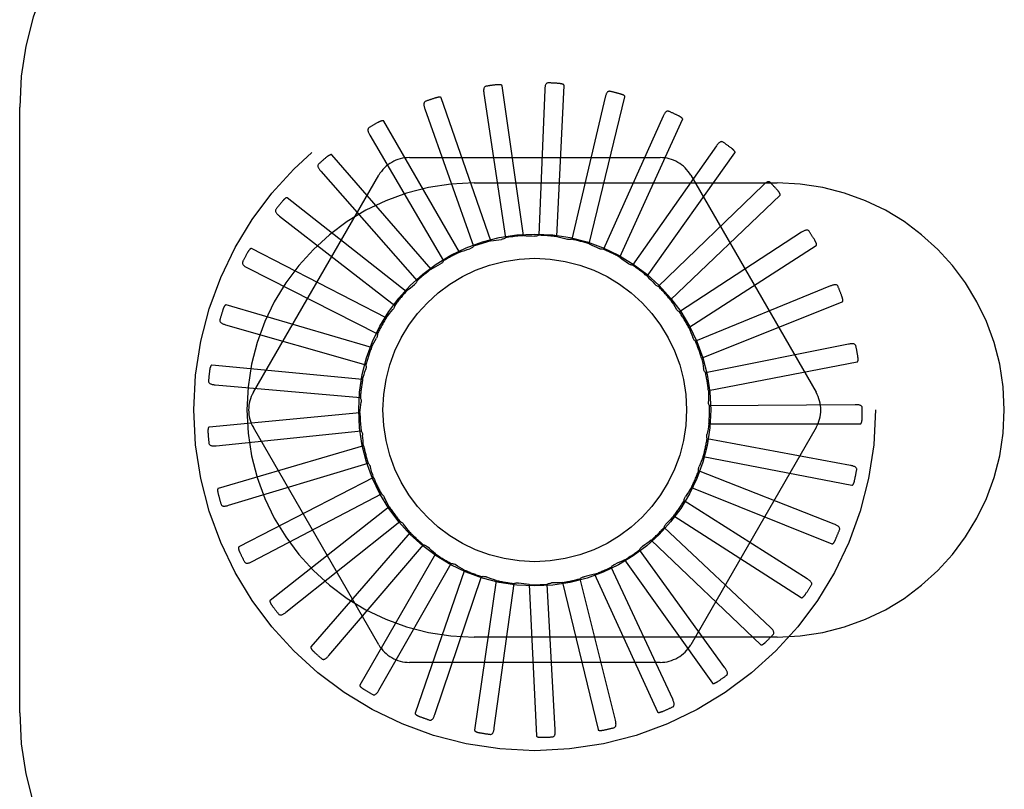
# Model space of a CAD drawing. Header units: inches. Extents: x 0 to 204, y 0 to 132.
# Tile 36 of 99: x 37.946 to 38.758, y 46.896 to 47.532. Entities that reach past the tile are written whole.
import ezdxf

# ---------------------------------------------------------------- set-up
doc = ezdxf.new("R2010")
doc.units = ezdxf.units.IN
doc.header["$LTSCALE"] = 11.243375
doc.header["$MEASUREMENT"] = 0
doc.linetypes.add('HIDDEN', pattern=[0.2, 0.1, -0.1])
doc.layers.add('DEFAULT_2', color=8, linetype='HIDDEN')

msp = doc.modelspace()

# ---------------------------------------------------------------- linework, layer by layer
at = {"layer": 'DEFAULT_2', "color": 8, "linetype": 'HIDDEN'}
for p, q in [((38.36145, 47.35348), (38.34367, 47.47718)), ((38.38886, 47.35261), (38.39481, 47.47744)), ((38.33437, 47.34915), (38.2935, 47.46725)), ((38.32866, 47.47077), (38.34659, 47.35176)), ((38.37886, 47.47399), (38.37394, 47.35373)), ((38.42876, 47.46765), (38.40117, 47.3505)), ((38.41561, 47.34657), (38.44508, 47.46802)), ((37.9456, 46.95952), (37.9456, 47.45952)), ((38.27997, 47.45811), (38.3201, 47.34464)), ((38.47656, 47.45197), (38.4273, 47.34216)), ((38.3086, 47.33977), (38.24612, 47.448)), ((38.44074, 47.33558), (38.49265, 47.44925)), ((38.23457, 47.43647), (38.29544, 47.33265)), ((38.52053, 47.42754), (38.45138, 47.32904)), ((38.28507, 47.32568), (38.20324, 47.42013)), ((38.26716, 47.41786), (38.47405, 47.41786)), ((38.46332, 47.32003), (38.53581, 47.42182)), ((38.13846, 47.22411), (38.2419, 47.40327)), ((38.19408, 47.40662), (38.2735, 47.3162)), ((38.4993, 47.40327), (38.60275, 47.22411)), ((38.3206, 47.39702), (38.5706, 47.39702)), ((38.55908, 47.39523), (38.47254, 47.31159)), ((38.48256, 47.30048), (38.57301, 47.38672)), ((38.26464, 47.3074), (38.1664, 47.38465)), ((38.15996, 47.36965), (38.25507, 47.29589)), ((38.59082, 47.3562), (38.49001, 47.29046)), ((38.49775, 47.27765), (38.60288, 47.34521)), ((38.24803, 47.28557), (38.13695, 47.34284)), ((38.13347, 47.32689), (38.24081, 47.27247)), ((38.6146, 47.31188), (38.50317, 47.26639)), ((38.23585, 47.261), (38.11594, 47.29621)), ((38.50835, 47.25236), (38.62437, 47.2988)), ((38.11554, 47.27989), (38.23124, 47.24677)), ((38.62956, 47.26385), (38.51154, 47.24028)), ((38.51397, 47.22551), (38.63668, 47.24916)), ((38.22854, 47.23457), (38.10414, 47.24645)), ((38.10683, 47.23035), (38.22671, 47.21972)), ((38.22637, 47.20723), (38.10197, 47.19535)), ((38.63516, 47.21386), (38.51481, 47.21305)), ((38.10766, 47.18005), (38.22738, 47.1923)), ((38.2419, 47.01577), (38.13846, 47.19494)), ((38.60275, 47.19494), (38.4993, 47.01577)), ((38.5144, 47.19809), (38.63937, 47.19809)), ((38.6312, 47.16372), (38.51287, 47.1857)), ((38.22941, 47.17998), (38.1095, 47.14477)), ((38.50964, 47.17108), (38.63235, 47.14743)), ((38.11799, 47.13082), (38.23323, 47.16551)), ((38.61782, 47.11523), (38.50579, 47.1592)), ((38.23755, 47.15379), (38.12648, 47.09653)), ((38.49985, 47.14547), (38.61587, 47.09902)), ((38.13744, 47.08444), (38.24404, 47.14031)), ((38.24635, 47.13779), (38.24647, 47.13755)), ((38.59551, 47.07014), (38.49383, 47.13453)), ((38.25051, 47.12962), (38.15227, 47.05237)), ((38.16533, 47.04257), (38.25943, 47.11761)), ((38.48539, 47.12216), (38.59052, 47.0546)), ((38.56507, 47.0301), (38.47741, 47.11256)), ((38.2678, 47.10833), (38.18596, 47.01389)), ((38.46679, 47.10202), (38.55723, 47.01578)), ((38.20063, 47.00674), (38.27883, 47.09823)), ((38.5276, 46.99654), (38.45713, 47.0941)), ((38.28881, 47.0907), (38.22632, 46.98248)), ((38.4447, 47.08576), (38.51719, 46.98396)), ((38.24208, 46.97824), (38.30155, 47.08287)), ((38.31277, 47.07737), (38.2719, 46.95928)), ((38.48445, 46.97068), (38.43372, 47.07981)), ((38.28818, 46.9581), (38.32677, 47.07209)), ((38.33882, 47.06881), (38.32104, 46.94512)), ((38.43719, 46.95345), (38.40803, 47.07021)), ((38.41994, 47.07397), (38.47186, 46.9603)), ((38.33725, 46.94704), (38.35357, 47.06628)), ((38.36603, 47.06534), (38.37197, 46.94052)), ((38.38753, 46.94547), (38.38099, 47.06565)), ((38.3934, 47.06708), (38.42286, 46.94564)), ((38.5706, 47.02202), (38.3206, 47.02202)), ((38.47405, 47.00119), (38.26716, 47.00119))]:
    msp.add_line(p, q, dxfattribs=at)
for points in [[(38.33051, 47.4768), (38.33007, 47.47669), (38.32968, 47.47651), (38.32934, 47.47625), (38.32907, 47.47593), (38.32885, 47.47556), (38.32869, 47.47515), (38.32857, 47.4747), (38.32849, 47.47421), (38.32845, 47.47369), (38.32845, 47.47314), (38.32847, 47.47258), (38.32851, 47.47199), (38.32857, 47.47139), (38.32866, 47.47077)], [(38.34367, 47.47718), (38.34361, 47.47734), (38.34352, 47.47748), (38.34339, 47.4776), (38.34323, 47.4777), (38.34305, 47.47778), (38.34285, 47.47785), (38.34264, 47.47791), (38.34242, 47.47795), (38.34219, 47.47799), (38.34195, 47.47802), (38.3417, 47.47804), (38.34144, 47.47805), (38.34117, 47.47806), (38.34089, 47.47806), (38.3406, 47.47806), (38.34031, 47.47805), (38.34, 47.47803), (38.33967, 47.47801), (38.33934, 47.47798), (38.33899, 47.47794)], [(38.38182, 47.47956), (38.38136, 47.47953), (38.38094, 47.47943), (38.38057, 47.47924), (38.38023, 47.47897), (38.37995, 47.47866), (38.37971, 47.47828), (38.37951, 47.47786), (38.37935, 47.4774), (38.37921, 47.47689), (38.3791, 47.47636), (38.37901, 47.4758), (38.37894, 47.47521), (38.37889, 47.47461), (38.37886, 47.47399)], [(38.39481, 47.47744), (38.39478, 47.47761), (38.39472, 47.47777), (38.39461, 47.47791), (38.39447, 47.47804), (38.39431, 47.47815), (38.39413, 47.47825), (38.39394, 47.47835), (38.39373, 47.47843), (38.39351, 47.47851), (38.39328, 47.47859), (38.39304, 47.47866), (38.39278, 47.47872), (38.39252, 47.47878), (38.39225, 47.47883), (38.39197, 47.47888), (38.39167, 47.47893), (38.39137, 47.47897), (38.39105, 47.47901), (38.39071, 47.47904), (38.39035, 47.47907)], [(38.2935, 47.46725), (38.29341, 47.4674), (38.2933, 47.46752), (38.29314, 47.46761), (38.29297, 47.46767), (38.29278, 47.46772), (38.29257, 47.46775), (38.29236, 47.46777), (38.29213, 47.46777), (38.2919, 47.46776), (38.29165, 47.46774), (38.2914, 47.46772), (38.29114, 47.46768), (38.29088, 47.46764), (38.29061, 47.46759), (38.29033, 47.46753), (38.29003, 47.46746), (38.28973, 47.46739), (38.28942, 47.4673), (38.28913, 47.46722), (38.28885, 47.46713)], [(38.43272, 47.47256), (38.43227, 47.47262), (38.43183, 47.47259), (38.43143, 47.47248), (38.43105, 47.47228), (38.43072, 47.47202), (38.43041, 47.4717), (38.43013, 47.47133), (38.42988, 47.4709), (38.42965, 47.47043), (38.42944, 47.46993), (38.42925, 47.46939), (38.42907, 47.46883), (38.42891, 47.46825), (38.42876, 47.46765)], [(38.44508, 47.46802), (38.44508, 47.46819), (38.44505, 47.46836), (38.44497, 47.46851), (38.44486, 47.46867), (38.44472, 47.46881), (38.44457, 47.46894), (38.44439, 47.46907), (38.44421, 47.4692), (38.44401, 47.46932), (38.44379, 47.46943), (38.44357, 47.46955), (38.44333, 47.46966), (38.44308, 47.46977), (38.44283, 47.46987), (38.44256, 47.46997), (38.44228, 47.47007), (38.44198, 47.47018), (38.44168, 47.47027), (38.44139, 47.47036), (38.4411, 47.47044)], [(38.28066, 47.46439), (38.28024, 47.46419), (38.27989, 47.46394), (38.27961, 47.46362), (38.2794, 47.46325), (38.27926, 47.46285), (38.27917, 47.46242), (38.27914, 47.46195), (38.27916, 47.46146), (38.27922, 47.46094), (38.27932, 47.4604), (38.27944, 47.45985), (38.2796, 47.45928), (38.27977, 47.4587), (38.27997, 47.45811)], [(38.48138, 47.45605), (38.48094, 47.45619), (38.48051, 47.45625), (38.48009, 47.45621), (38.47969, 47.45609), (38.47931, 47.4559), (38.47895, 47.45565), (38.47861, 47.45533), (38.47828, 47.45496), (38.47796, 47.45454), (38.47766, 47.45409), (38.47737, 47.4536), (38.47709, 47.45308), (38.47682, 47.45254), (38.47656, 47.45197)], [(38.49265, 47.44925), (38.49269, 47.44942), (38.49269, 47.44959), (38.49264, 47.44976), (38.49256, 47.44993), (38.49245, 47.4501), (38.49233, 47.45026), (38.49218, 47.45042), (38.49202, 47.45058), (38.49185, 47.45073), (38.49166, 47.45089), (38.49146, 47.45104), (38.49125, 47.45119), (38.49102, 47.45135), (38.49079, 47.4515), (38.49055, 47.45165), (38.49029, 47.4518), (38.49002, 47.45195), (38.48974, 47.45211), (38.48944, 47.45226), (38.48913, 47.45242)], [(38.23405, 47.44276), (38.23367, 47.44249), (38.23338, 47.44217), (38.23317, 47.4418), (38.23303, 47.44141), (38.23296, 47.44099), (38.23296, 47.44054), (38.23302, 47.44008), (38.23313, 47.4396), (38.23329, 47.4391), (38.23349, 47.43859), (38.23372, 47.43807), (38.23397, 47.43754), (38.23426, 47.43701), (38.23457, 47.43647)], [(38.24612, 47.448), (38.24601, 47.44813), (38.24587, 47.44822), (38.2457, 47.44828), (38.24552, 47.44832), (38.24532, 47.44833), (38.24511, 47.44832), (38.2449, 47.44829), (38.24468, 47.44825), (38.24445, 47.4482), (38.24421, 47.44814), (38.24397, 47.44806), (38.24372, 47.44798), (38.24347, 47.44789), (38.24321, 47.44778), (38.24295, 47.44767), (38.24268, 47.44755), (38.24239, 47.44742), (38.2421, 47.44728), (38.2418, 47.44713), (38.24149, 47.44696)], [(38.52603, 47.43063), (38.52563, 47.43085), (38.52522, 47.43099), (38.5248, 47.43103), (38.52438, 47.43099), (38.52397, 47.43088), (38.52357, 47.43069), (38.52317, 47.43045), (38.52278, 47.43015), (38.52239, 47.4298), (38.52201, 47.42941), (38.52164, 47.42898), (38.52126, 47.42853), (38.52089, 47.42805), (38.52053, 47.42754)], [(38.20324, 47.42013), (38.2031, 47.42023), (38.20295, 47.4203), (38.20277, 47.42033), (38.20258, 47.42033), (38.20239, 47.4203), (38.20219, 47.42025), (38.20198, 47.42018), (38.20177, 47.4201), (38.20156, 47.42001), (38.20134, 47.4199), (38.20112, 47.41979), (38.20089, 47.41966), (38.20066, 47.41952), (38.20042, 47.41937), (38.20018, 47.41921), (38.19994, 47.41904), (38.19969, 47.41886), (38.19943, 47.41867), (38.19916, 47.41846), (38.19889, 47.41823)], [(38.53581, 47.42182), (38.53589, 47.42198), (38.53592, 47.42215), (38.5359, 47.42232), (38.53585, 47.4225), (38.53578, 47.42269), (38.53569, 47.42287), (38.53557, 47.42306), (38.53545, 47.42324), (38.5353, 47.42343), (38.53515, 47.42361), (38.53498, 47.4238), (38.5348, 47.42399), (38.53461, 47.42419), (38.53441, 47.42438), (38.5342, 47.42457), (38.53398, 47.42477), (38.53374, 47.42498), (38.5335, 47.42518), (38.53326, 47.42537), (38.53302, 47.42555)], [(38.19238, 47.4127), (38.19206, 47.41236), (38.19183, 47.412), (38.19169, 47.4116), (38.19163, 47.41118), (38.19165, 47.41076), (38.19173, 47.41032), (38.19188, 47.40988), (38.19208, 47.40942), (38.19232, 47.40897), (38.19261, 47.4085), (38.19294, 47.40804), (38.19329, 47.40757), (38.19367, 47.40709), (38.19408, 47.40662)], [(38.56507, 47.39722), (38.56472, 47.39751), (38.56434, 47.39773), (38.56394, 47.39785), (38.56352, 47.39789), (38.56309, 47.39785), (38.56266, 47.39775), (38.56223, 47.39758), (38.56178, 47.39736), (38.56134, 47.39709), (38.56089, 47.39678), (38.56044, 47.39643), (38.55999, 47.39606), (38.55953, 47.39566), (38.55908, 47.39523)], [(38.57301, 47.38672), (38.57311, 47.38686), (38.57317, 47.38702), (38.57319, 47.38719), (38.57318, 47.38738), (38.57314, 47.38758), (38.57308, 47.38777), (38.573, 47.38798), (38.57291, 47.38818), (38.57281, 47.38839), (38.57269, 47.38861), (38.57256, 47.38882), (38.57242, 47.38904), (38.57228, 47.38927), (38.57212, 47.38949), (38.57195, 47.38973), (38.57176, 47.38996), (38.57157, 47.3902), (38.57137, 47.39045), (38.57115, 47.39071), (38.57091, 47.39097)], [(38.1664, 47.38465), (38.16625, 47.38473), (38.16609, 47.38477), (38.16591, 47.38476), (38.16573, 47.38472), (38.16554, 47.38466), (38.16535, 47.38457), (38.16516, 47.38447), (38.16497, 47.38435), (38.16478, 47.38421), (38.16458, 47.38407), (38.16439, 47.38391), (38.16419, 47.38374), (38.16399, 47.38356), (38.16379, 47.38337), (38.16358, 47.38317), (38.16337, 47.38296), (38.16316, 47.38273), (38.16294, 47.38249), (38.16274, 47.38226), (38.16255, 47.38204)], [(38.15715, 47.3753), (38.1569, 47.37491), (38.15674, 47.3745), (38.15668, 47.37409), (38.1567, 47.37366), (38.1568, 47.37325), (38.15696, 47.37284), (38.15719, 47.37243), (38.15747, 47.37202), (38.1578, 47.37162), (38.15817, 47.37122), (38.15858, 47.37083), (38.15901, 47.37043), (38.15948, 47.37004), (38.15996, 47.36965)], [(38.36145, 47.35348), (38.36368, 47.35341), (38.3659, 47.35331), (38.36812, 47.35318), (38.37033, 47.35301)], [(38.37394, 47.35373), (38.37338, 47.35347), (38.37279, 47.35327), (38.37218, 47.35312), (38.37157, 47.35302), (38.37095, 47.35299), (38.37033, 47.35301)], [(38.38886, 47.35261), (38.39104, 47.35212), (38.3932, 47.3516), (38.39535, 47.35105), (38.39749, 47.35047)], [(38.59708, 47.35702), (38.59679, 47.35738), (38.59646, 47.35766), (38.59608, 47.35786), (38.59568, 47.35797), (38.59526, 47.35802), (38.59481, 47.358), (38.59435, 47.35792), (38.59388, 47.35778), (38.59339, 47.3576), (38.59289, 47.35738), (38.59238, 47.35713), (38.59187, 47.35685), (38.59135, 47.35654), (38.59082, 47.3562)], [(38.3201, 47.34464), (38.31968, 47.34419), (38.31921, 47.34378), (38.3187, 47.34342), (38.31816, 47.3431), (38.31761, 47.34284), (38.31702, 47.34263)], [(38.33437, 47.34915), (38.33657, 47.3495), (38.33877, 47.34983), (38.34098, 47.35011), (38.34318, 47.35037)], [(38.34659, 47.35176), (38.34608, 47.3514), (38.34555, 47.35108), (38.34498, 47.35082), (38.34439, 47.35061), (38.34379, 47.35046), (38.34318, 47.35037)], [(38.40117, 47.3505), (38.40057, 47.35035), (38.39996, 47.35026), (38.39933, 47.35022), (38.39871, 47.35025), (38.3981, 47.35033), (38.39749, 47.35047)], [(38.41561, 47.34657), (38.41765, 47.34568), (38.41968, 47.34476), (38.42169, 47.34381), (38.42368, 47.34283)], [(38.60288, 47.34521), (38.60301, 47.34533), (38.6031, 47.34547), (38.60315, 47.34564), (38.60317, 47.34583), (38.60317, 47.34603), (38.60315, 47.34623), (38.60312, 47.34645), (38.60307, 47.34667), (38.60301, 47.34689), (38.60293, 47.34712), (38.60285, 47.34736), (38.60275, 47.3476), (38.60265, 47.34785), (38.60253, 47.34811), (38.60241, 47.34836), (38.60228, 47.34863), (38.60213, 47.34891), (38.60198, 47.34919), (38.60181, 47.34948), (38.60163, 47.34979)], [(38.13695, 47.34284), (38.13679, 47.34289), (38.13662, 47.34289), (38.13644, 47.34285), (38.13627, 47.34278), (38.1361, 47.34268), (38.13593, 47.34256), (38.13576, 47.34242), (38.1356, 47.34227), (38.13544, 47.3421), (38.13527, 47.34192), (38.13511, 47.34173), (38.13495, 47.34153), (38.13478, 47.34131), (38.13462, 47.34109), (38.13446, 47.34085), (38.13429, 47.3406), (38.13413, 47.34034), (38.13396, 47.34007), (38.13379, 47.33977), (38.13362, 47.33947)], [(38.3086, 47.33977), (38.3107, 47.34053), (38.3128, 47.34127), (38.31491, 47.34197), (38.31702, 47.34263)], [(38.4273, 47.34216), (38.42668, 47.34213), (38.42606, 47.34216), (38.42544, 47.34224), (38.42483, 47.34238), (38.42425, 47.34258), (38.42368, 47.34283)], [(38.12963, 47.3319), (38.12946, 47.33147), (38.12938, 47.33105), (38.1294, 47.33063), (38.1295, 47.33022), (38.12967, 47.32983), (38.12991, 47.32946), (38.13021, 47.3291), (38.13057, 47.32875), (38.13097, 47.32842), (38.13141, 47.3281), (38.13188, 47.32778), (38.13239, 47.32748), (38.13291, 47.32718), (38.13347, 47.32689)], [(38.28507, 47.32568), (38.28698, 47.32683), (38.28891, 47.32795), (38.29085, 47.32903), (38.2928, 47.33009)], [(38.29544, 47.33265), (38.29511, 47.33212), (38.29473, 47.33163), (38.2943, 47.33118), (38.29383, 47.33076), (38.29333, 47.3304), (38.2928, 47.33009)], [(38.44074, 47.33558), (38.44257, 47.33432), (38.44439, 47.33303), (38.44618, 47.33172), (38.44795, 47.33038)], [(38.45138, 47.32904), (38.45076, 47.32912), (38.45016, 47.32926), (38.44957, 47.32947), (38.44899, 47.32972), (38.44846, 47.33002), (38.44795, 47.33038)], [(38.46332, 47.32003), (38.46489, 47.31844), (38.46643, 47.31683), (38.46794, 47.3152), (38.46943, 47.31355)], [(38.26464, 47.3074), (38.26629, 47.30888), (38.26797, 47.31034), (38.26967, 47.31178), (38.27139, 47.31318)], [(38.2735, 47.3162), (38.27327, 47.31562), (38.27299, 47.31507), (38.27266, 47.31454), (38.27227, 47.31404), (38.27185, 47.31359), (38.27139, 47.31318)], [(38.47254, 47.31159), (38.47195, 47.31179), (38.47138, 47.31204), (38.47084, 47.31235), (38.47033, 47.31271), (38.46986, 47.31311), (38.46943, 47.31355)], [(38.6209, 47.3115), (38.62068, 47.3119), (38.62041, 47.31224), (38.62008, 47.3125), (38.61971, 47.3127), (38.6193, 47.31282), (38.61886, 47.31288), (38.61839, 47.31289), (38.6179, 47.31285), (38.61739, 47.31276), (38.61685, 47.31264), (38.61631, 47.31249), (38.61575, 47.31231), (38.61518, 47.31211), (38.6146, 47.31188)], [(38.11594, 47.29621), (38.11577, 47.29623), (38.1156, 47.2962), (38.11544, 47.29613), (38.11529, 47.29603), (38.11514, 47.2959), (38.11499, 47.29575), (38.11486, 47.29558), (38.11472, 47.2954), (38.11459, 47.2952), (38.11447, 47.29499), (38.11434, 47.29477), (38.11422, 47.29454), (38.1141, 47.2943), (38.11399, 47.29405), (38.11387, 47.29379), (38.11376, 47.29351), (38.11364, 47.29322), (38.11353, 47.29292), (38.11343, 47.29263), (38.11334, 47.29235)], [(38.25507, 47.29589), (38.25495, 47.29528), (38.25478, 47.29469), (38.25455, 47.2941), (38.25427, 47.29354), (38.25394, 47.29302), (38.25357, 47.29253)], [(38.48256, 47.30048), (38.4838, 47.29863), (38.485, 47.29676), (38.48618, 47.29488), (38.48733, 47.29297)], [(38.62437, 47.2988), (38.62451, 47.29889), (38.62463, 47.29902), (38.62471, 47.29917), (38.62477, 47.29935), (38.62481, 47.29955), (38.62483, 47.29975), (38.62483, 47.29997), (38.62482, 47.30019), (38.6248, 47.30043), (38.62477, 47.30067), (38.62474, 47.30092), (38.62469, 47.30117), (38.62463, 47.30144), (38.62457, 47.30171), (38.6245, 47.30199), (38.62442, 47.30227), (38.62433, 47.30257), (38.62423, 47.30288), (38.62413, 47.30316), (38.62403, 47.30344)], [(38.24803, 47.28557), (38.24938, 47.28735), (38.25075, 47.2891), (38.25214, 47.29083), (38.25357, 47.29253)], [(38.49001, 47.29046), (38.48947, 47.29076), (38.48897, 47.29112), (38.48849, 47.29153), (38.48805, 47.29198), (38.48767, 47.29246), (38.48733, 47.29297)], [(38.11082, 47.28409), (38.11074, 47.28363), (38.11074, 47.2832), (38.11084, 47.28279), (38.11102, 47.28241), (38.11126, 47.28206), (38.11157, 47.28174), (38.11193, 47.28144), (38.11234, 47.28117), (38.1128, 47.28092), (38.11329, 47.28069), (38.11382, 47.28047), (38.11437, 47.28027), (38.11494, 47.28007), (38.11554, 47.27989)], [(38.24081, 47.27247), (38.24081, 47.27184), (38.24076, 47.27123), (38.24064, 47.27061), (38.24047, 47.27001), (38.24025, 47.26944), (38.23997, 47.26888)], [(38.49775, 47.27765), (38.49862, 47.2756), (38.49945, 47.27353), (38.50025, 47.27146), (38.50101, 47.26937)], [(38.23585, 47.261), (38.23684, 47.263), (38.23785, 47.26498), (38.2389, 47.26694), (38.23997, 47.26888)], [(38.50317, 47.26639), (38.5027, 47.2668), (38.50227, 47.26724), (38.50188, 47.26773), (38.50153, 47.26826), (38.50125, 47.2688), (38.50101, 47.26937)], [(38.63567, 47.26228), (38.63554, 47.26273), (38.63534, 47.26311), (38.63506, 47.26343), (38.63473, 47.26369), (38.63435, 47.26389), (38.63394, 47.26403), (38.63348, 47.26413), (38.63299, 47.26418), (38.63247, 47.26419), (38.63192, 47.26418), (38.63136, 47.26413), (38.63077, 47.26406), (38.63017, 47.26397), (38.62956, 47.26385)], [(38.50835, 47.25236), (38.50881, 47.25017), (38.50923, 47.24799), (38.50962, 47.2458), (38.50998, 47.24361)], [(38.63668, 47.24916), (38.63684, 47.24923), (38.63697, 47.24933), (38.63708, 47.24946), (38.63718, 47.24963), (38.63725, 47.24981), (38.63731, 47.25001), (38.63735, 47.25022), (38.63739, 47.25044), (38.63741, 47.25068), (38.63743, 47.25092), (38.63744, 47.25117), (38.63744, 47.25143), (38.63744, 47.2517), (38.63743, 47.25198), (38.63741, 47.25226), (38.63738, 47.25256), (38.63735, 47.25287), (38.63731, 47.25319), (38.63727, 47.25352), (38.63721, 47.25387)], [(38.10414, 47.24645), (38.10397, 47.24643), (38.10381, 47.24638), (38.10366, 47.24628), (38.10353, 47.24614), (38.10341, 47.24599), (38.1033, 47.24581), (38.10319, 47.24562), (38.1031, 47.24542), (38.10301, 47.2452), (38.10292, 47.24498), (38.10284, 47.24474), (38.10277, 47.24449), (38.10269, 47.24423), (38.10263, 47.24396), (38.10256, 47.24368), (38.1025, 47.24339), (38.10245, 47.24308), (38.10239, 47.24276), (38.10234, 47.24243), (38.1023, 47.24208)], [(38.22854, 47.23457), (38.22913, 47.23672), (38.22976, 47.23885), (38.23041, 47.24098), (38.2311, 47.24309)], [(38.23124, 47.24677), (38.23136, 47.24616), (38.23143, 47.24554), (38.23143, 47.24491), (38.23138, 47.24429), (38.23126, 47.24368), (38.2311, 47.24309)], [(38.51154, 47.24028), (38.51115, 47.24076), (38.51081, 47.24128), (38.51052, 47.24184), (38.51028, 47.24242), (38.51011, 47.24301), (38.50998, 47.24361)], [(38.10141, 47.23358), (38.10141, 47.23312), (38.1015, 47.23269), (38.10167, 47.23231), (38.10191, 47.23196), (38.10222, 47.23167), (38.10258, 47.23141), (38.10299, 47.23119), (38.10345, 47.231), (38.10395, 47.23084), (38.10447, 47.2307), (38.10503, 47.23059), (38.10561, 47.23049), (38.10621, 47.23041), (38.10683, 47.23035)], [(38.51397, 47.22551), (38.514, 47.22328), (38.51401, 47.22106), (38.51398, 47.21884), (38.51392, 47.21662)], [(38.22637, 47.20723), (38.22654, 47.20945), (38.22675, 47.21167), (38.22699, 47.21388), (38.22727, 47.21608)], [(38.22671, 47.21972), (38.22695, 47.21914), (38.22713, 47.21855), (38.22725, 47.21793), (38.22731, 47.21731), (38.22732, 47.2167), (38.22727, 47.21608)], [(38.51481, 47.21305), (38.51452, 47.2136), (38.51429, 47.21417), (38.51411, 47.21477), (38.51399, 47.21539), (38.51392, 47.216), (38.51392, 47.21662)], [(38.64087, 47.21117), (38.64082, 47.21163), (38.64069, 47.21204), (38.64048, 47.21241), (38.64021, 47.21272), (38.63988, 47.21299), (38.63949, 47.21321), (38.63906, 47.21339), (38.63859, 47.21354), (38.63808, 47.21365), (38.63754, 47.21373), (38.63698, 47.21379), (38.63639, 47.21383), (38.63579, 47.21386), (38.63516, 47.21386)], [(38.63937, 47.19809), (38.63954, 47.19812), (38.63969, 47.1982), (38.63983, 47.19831), (38.63995, 47.19845), (38.64005, 47.19862), (38.64015, 47.1988), (38.64023, 47.199), (38.64031, 47.19921), (38.64038, 47.19943), (38.64044, 47.19967), (38.6405, 47.19991), (38.64055, 47.20017), (38.6406, 47.20043), (38.64064, 47.20071), (38.64068, 47.20099), (38.64071, 47.20129), (38.64074, 47.2016), (38.64076, 47.20191), (38.64077, 47.20221), (38.64078, 47.20249)], [(38.10197, 47.19535), (38.1018, 47.1953), (38.10166, 47.19522), (38.10153, 47.19509), (38.10143, 47.19494), (38.10134, 47.19476), (38.10126, 47.19457), (38.10119, 47.19437), (38.10114, 47.19415), (38.10109, 47.19392), (38.10105, 47.19368), (38.10102, 47.19343), (38.10099, 47.19317), (38.10097, 47.19291), (38.10095, 47.19263), (38.10094, 47.19234), (38.10094, 47.19205), (38.10094, 47.19173), (38.10095, 47.19141), (38.10096, 47.1911), (38.10098, 47.1908)], [(38.22738, 47.1923), (38.22772, 47.19178), (38.22801, 47.19123), (38.22825, 47.19065), (38.22843, 47.19005), (38.22855, 47.18945), (38.22861, 47.18884)], [(38.5144, 47.19809), (38.51402, 47.1959), (38.5136, 47.19371), (38.51315, 47.19154), (38.51267, 47.18937)], [(38.10172, 47.1822), (38.10181, 47.18174), (38.10197, 47.18134), (38.10222, 47.181), (38.10252, 47.18071), (38.10288, 47.18047), (38.10328, 47.18029), (38.10373, 47.18015), (38.10421, 47.18005), (38.10473, 47.17999), (38.10527, 47.17996), (38.10584, 47.17995), (38.10643, 47.17996), (38.10703, 47.18), (38.10766, 47.18005)], [(38.22941, 47.17998), (38.22916, 47.18219), (38.22894, 47.18441), (38.22876, 47.18662), (38.22861, 47.18884)], [(38.51287, 47.1857), (38.51269, 47.18629), (38.51257, 47.1869), (38.51251, 47.18752), (38.51251, 47.18815), (38.51256, 47.18876), (38.51267, 47.18937)], [(38.50964, 47.17108), (38.50885, 47.169), (38.50802, 47.16694), (38.50717, 47.16488), (38.50629, 47.16285)], [(38.23323, 47.16551), (38.23366, 47.16506), (38.23405, 47.16458), (38.23439, 47.16405), (38.23468, 47.1635), (38.23492, 47.16293), (38.2351, 47.16234)], [(38.23755, 47.15379), (38.23689, 47.15592), (38.23626, 47.15805), (38.23566, 47.16019), (38.2351, 47.16234)], [(38.50579, 47.1592), (38.50573, 47.15982), (38.50573, 47.16044), (38.50578, 47.16106), (38.5059, 47.16168), (38.50606, 47.16227), (38.50629, 47.16285)], [(38.63629, 47.15999), (38.63633, 47.16045), (38.63629, 47.16088), (38.63615, 47.16128), (38.63594, 47.16164), (38.63567, 47.16197), (38.63533, 47.16226), (38.63494, 47.16252), (38.63451, 47.16275), (38.63403, 47.16295), (38.63351, 47.16314), (38.63297, 47.16331), (38.6324, 47.16346), (38.63181, 47.16359), (38.6312, 47.16372)], [(38.63235, 47.14743), (38.63252, 47.14743), (38.63269, 47.14748), (38.63284, 47.14756), (38.63299, 47.14768), (38.63312, 47.14782), (38.63325, 47.14799), (38.63337, 47.14817), (38.63349, 47.14836), (38.6336, 47.14856), (38.6337, 47.14878), (38.63381, 47.14901), (38.6339, 47.14926), (38.634, 47.14951), (38.63409, 47.14977), (38.63418, 47.15004), (38.63427, 47.15033), (38.63436, 47.15062), (38.63444, 47.15094), (38.63452, 47.15126), (38.6346, 47.15161)], [(38.1095, 47.14477), (38.10935, 47.14469), (38.10922, 47.14458), (38.10912, 47.14443), (38.10905, 47.14426), (38.10899, 47.14407), (38.10896, 47.14386), (38.10893, 47.14365), (38.10892, 47.14343), (38.10891, 47.14319), (38.10892, 47.14295), (38.10893, 47.1427), (38.10896, 47.14244), (38.10899, 47.14217), (38.10902, 47.1419), (38.10907, 47.14161), (38.10912, 47.14132), (38.10918, 47.14101), (38.10925, 47.1407), (38.10932, 47.1404), (38.1094, 47.14012)], [(38.49985, 47.14547), (38.49868, 47.14357), (38.49748, 47.1417), (38.49625, 47.13984), (38.495, 47.13801)], [(38.24404, 47.14031), (38.24451, 47.13998), (38.24495, 47.13961), (38.24536, 47.1392), (38.24573, 47.13876), (38.24606, 47.13829), (38.24635, 47.13779)], [(38.25051, 47.12962), (38.2498, 47.13092), (38.24911, 47.13223), (38.24843, 47.13355), (38.24776, 47.13488), (38.24711, 47.13621), (38.24647, 47.13755)], [(38.49383, 47.13453), (38.49388, 47.13514), (38.49399, 47.13575), (38.49417, 47.13636), (38.4944, 47.13694), (38.49467, 47.13749), (38.495, 47.13801)], [(38.11175, 47.1318), (38.11192, 47.13138), (38.11216, 47.13101), (38.11247, 47.13072), (38.11282, 47.13049), (38.11321, 47.13033), (38.11364, 47.13023), (38.11411, 47.13018), (38.1146, 47.13017), (38.11512, 47.13021), (38.11566, 47.13028), (38.11622, 47.13038), (38.1168, 47.1305), (38.11738, 47.13065), (38.11799, 47.13082)], [(38.25943, 47.11761), (38.26, 47.11735), (38.26053, 47.11704), (38.26105, 47.11668), (38.26152, 47.11628), (38.26195, 47.11584), (38.26234, 47.11535)], [(38.48539, 47.12216), (38.48388, 47.12053), (38.48235, 47.11891), (38.4808, 47.11732), (38.47922, 47.11576)], [(38.2678, 47.10833), (38.26639, 47.11006), (38.26501, 47.11181), (38.26366, 47.11357), (38.26234, 47.11535)], [(38.47741, 47.11256), (38.47758, 47.11316), (38.47781, 47.11374), (38.47809, 47.11429), (38.47842, 47.11481), (38.47879, 47.1153), (38.47922, 47.11576)], [(38.62212, 47.1106), (38.62225, 47.11105), (38.62228, 47.11148), (38.62222, 47.11189), (38.62209, 47.11229), (38.62188, 47.11266), (38.6216, 47.11301), (38.62127, 47.11334), (38.62088, 47.11365), (38.62045, 47.11394), (38.61998, 47.11422), (38.61948, 47.11449), (38.61895, 47.11474), (38.6184, 47.11499), (38.61782, 47.11523)], [(38.46679, 47.10202), (38.46499, 47.1007), (38.46318, 47.0994), (38.46136, 47.09814), (38.45951, 47.0969)], [(38.61587, 47.09902), (38.61604, 47.09899), (38.61621, 47.099), (38.61638, 47.09905), (38.61654, 47.09914), (38.6167, 47.09926), (38.61686, 47.09939), (38.61701, 47.09954), (38.61716, 47.09971), (38.61731, 47.09989), (38.61745, 47.10009), (38.6176, 47.1003), (38.61774, 47.10052), (38.61788, 47.10074), (38.61802, 47.10098), (38.61816, 47.10123), (38.6183, 47.1015), (38.61844, 47.10177), (38.61858, 47.10206), (38.61873, 47.10237), (38.61887, 47.10269)], [(38.12648, 47.09653), (38.12634, 47.09642), (38.12624, 47.09629), (38.12617, 47.09612), (38.12613, 47.09594), (38.12611, 47.09574), (38.12611, 47.09553), (38.12612, 47.09532), (38.12615, 47.0951), (38.12619, 47.09487), (38.12625, 47.09463), (38.12631, 47.09438), (38.12638, 47.09413), (38.12646, 47.09388), (38.12655, 47.09361), (38.12665, 47.09334), (38.12675, 47.09307), (38.12687, 47.09278), (38.127, 47.09248), (38.12714, 47.09217), (38.12729, 47.09186)], [(38.27883, 47.09823), (38.27944, 47.09808), (38.28002, 47.09789), (38.2806, 47.09763), (38.28114, 47.09732), (38.28165, 47.09697), (38.28212, 47.09657)], [(38.28881, 47.0907), (38.2871, 47.09213), (38.28541, 47.09359), (38.28375, 47.09507), (38.28212, 47.09657)], [(38.45713, 47.0941), (38.45741, 47.09465), (38.45774, 47.09518), (38.45812, 47.09567), (38.45855, 47.09613), (38.45901, 47.09654), (38.45951, 47.0969)], [(38.13114, 47.08422), (38.13139, 47.08383), (38.13169, 47.08352), (38.13204, 47.08329), (38.13244, 47.08314), (38.13285, 47.08305), (38.13329, 47.08303), (38.13376, 47.08307), (38.13425, 47.08316), (38.13475, 47.08329), (38.13527, 47.08346), (38.1358, 47.08367), (38.13634, 47.0839), (38.13689, 47.08416), (38.13744, 47.08444)], [(38.4447, 47.08576), (38.44269, 47.0848), (38.44067, 47.08387), (38.43864, 47.08297), (38.43659, 47.08211)], [(38.30155, 47.08287), (38.30218, 47.08284), (38.30279, 47.08276), (38.3034, 47.08262), (38.30399, 47.08242), (38.30456, 47.08217), (38.30509, 47.08186)], [(38.31277, 47.07737), (38.31082, 47.07845), (38.30889, 47.07956), (38.30698, 47.0807), (38.30509, 47.08186)], [(38.43372, 47.07981), (38.4341, 47.0803), (38.43452, 47.08075), (38.435, 47.08117), (38.4355, 47.08153), (38.43603, 47.08185), (38.43659, 47.08211)], [(38.32677, 47.07209), (38.32739, 47.07218), (38.328, 47.07222), (38.32863, 47.07219), (38.32925, 47.07211), (38.32985, 47.07197), (38.33044, 47.07177)], [(38.33882, 47.06881), (38.33671, 47.06951), (38.3346, 47.07023), (38.33251, 47.07099), (38.33044, 47.07177)], [(38.40803, 47.07021), (38.4085, 47.07062), (38.409, 47.07098), (38.40954, 47.0713), (38.41011, 47.07156), (38.41069, 47.07177), (38.41129, 47.07192)], [(38.41994, 47.07397), (38.41779, 47.07341), (38.41562, 47.07288), (38.41346, 47.07238), (38.41129, 47.07192)], [(38.59885, 47.06479), (38.59906, 47.0652), (38.59918, 47.06562), (38.5992, 47.06604), (38.59914, 47.06646), (38.59901, 47.06686), (38.5988, 47.06725), (38.59854, 47.06764), (38.59822, 47.06801), (38.59785, 47.06838), (38.59744, 47.06875), (38.597, 47.0691), (38.59653, 47.06945), (38.59603, 47.0698), (38.59551, 47.07014)], [(38.35357, 47.06628), (38.35416, 47.06649), (38.35476, 47.06664), (38.35538, 47.06673), (38.356, 47.06676), (38.35662, 47.06674), (38.35723, 47.06666)], [(38.36603, 47.06534), (38.36382, 47.06562), (38.36161, 47.06594), (38.35942, 47.06628), (38.35723, 47.06666)], [(38.38099, 47.06565), (38.38153, 47.06596), (38.38209, 47.06622), (38.38268, 47.06643), (38.38329, 47.06658), (38.38389, 47.06667), (38.38451, 47.06671)], [(38.3934, 47.06708), (38.39117, 47.06694), (38.38895, 47.06683), (38.38673, 47.06675), (38.38451, 47.06671)], [(38.15227, 47.05237), (38.15216, 47.05224), (38.15208, 47.05209), (38.15205, 47.05191), (38.15204, 47.05172), (38.15206, 47.05153), (38.1521, 47.05132), (38.15216, 47.05112), (38.15223, 47.0509), (38.15231, 47.05068), (38.15241, 47.05046), (38.15251, 47.05023), (38.15263, 47.05), (38.15276, 47.04976), (38.1529, 47.04952), (38.15304, 47.04927), (38.1532, 47.04902), (38.15337, 47.04876), (38.15355, 47.04849), (38.15373, 47.04825), (38.1539, 47.04801)], [(38.59052, 47.0546), (38.59068, 47.05454), (38.59085, 47.05451), (38.59103, 47.05454), (38.59121, 47.05459), (38.59139, 47.05467), (38.59157, 47.05478), (38.59175, 47.0549), (38.59192, 47.05504), (38.5921, 47.05519), (38.59228, 47.05535), (38.59246, 47.05553), (38.59265, 47.05571), (38.59283, 47.05591), (38.59301, 47.05612), (38.5932, 47.05634), (38.59338, 47.05657), (38.59358, 47.05682), (38.59377, 47.05707), (38.59394, 47.05732), (38.59411, 47.05757)], [(38.15918, 47.04116), (38.1595, 47.04083), (38.15985, 47.04059), (38.16024, 47.04043), (38.16066, 47.04035), (38.16108, 47.04034), (38.16152, 47.04041), (38.16197, 47.04053), (38.16243, 47.04071), (38.1629, 47.04094), (38.16338, 47.0412), (38.16386, 47.0415), (38.16435, 47.04183), (38.16484, 47.04219), (38.16533, 47.04257)], [(38.56734, 47.02421), (38.56762, 47.02457), (38.56781, 47.02496), (38.56792, 47.02537), (38.56793, 47.02579), (38.56788, 47.02621), (38.56775, 47.02664), (38.56757, 47.02706), (38.56732, 47.0275), (38.56703, 47.02793), (38.5667, 47.02836), (38.56634, 47.02879), (38.56594, 47.02923), (38.56552, 47.02966), (38.56507, 47.0301)], [(38.18596, 47.01389), (38.18587, 47.01374), (38.18583, 47.01358), (38.18582, 47.0134), (38.18585, 47.01321), (38.18591, 47.01302), (38.18599, 47.01283), (38.18608, 47.01264), (38.18619, 47.01244), (38.18632, 47.01224), (38.18645, 47.01204), (38.1866, 47.01184), (38.18676, 47.01163), (38.18693, 47.01142), (38.18711, 47.01121), (38.1873, 47.011), (38.1875, 47.01078), (38.18772, 47.01055), (38.18795, 47.01033), (38.18819, 47.01009), (38.18845, 47.00985)], [(38.55723, 47.01578), (38.55738, 47.01569), (38.55754, 47.01563), (38.55771, 47.01562), (38.5579, 47.01564), (38.55809, 47.01569), (38.55829, 47.01576), (38.55849, 47.01584), (38.55869, 47.01594), (38.55889, 47.01606), (38.5591, 47.01618), (38.55931, 47.01632), (38.55952, 47.01647), (38.55974, 47.01663), (38.55996, 47.0168), (38.56018, 47.01698), (38.56041, 47.01717), (38.56064, 47.01738), (38.56088, 47.0176), (38.56113, 47.01783), (38.56138, 47.01807)], [(38.19486, 47.00419), (38.19524, 47.00393), (38.19563, 47.00375), (38.19605, 47.00367), (38.19647, 47.00367), (38.19689, 47.00375), (38.1973, 47.00389), (38.19772, 47.0041), (38.19814, 47.00436), (38.19856, 47.00467), (38.19898, 47.00503), (38.19939, 47.00541), (38.19981, 47.00583), (38.20022, 47.00627), (38.20063, 47.00674)], [(38.52871, 46.99032), (38.52906, 46.99063), (38.52932, 46.99097), (38.5295, 46.99136), (38.5296, 46.99177), (38.52962, 46.99219), (38.52958, 46.99263), (38.52948, 46.99309), (38.52932, 46.99356), (38.52912, 46.99404), (38.52887, 46.99452), (38.5286, 46.99502), (38.52829, 46.99552), (38.52796, 46.99603), (38.5276, 46.99654)], [(38.22632, 46.98248), (38.22626, 46.98232), (38.22625, 46.98215), (38.22628, 46.98197), (38.22635, 46.9818), (38.22644, 46.98162), (38.22655, 46.98145), (38.22668, 46.98127), (38.22682, 46.9811), (38.22698, 46.98093), (38.22715, 46.98076), (38.22734, 46.98059), (38.22753, 46.98041), (38.22774, 46.98024), (38.22796, 46.98007), (38.22819, 46.97989), (38.22843, 46.97972), (38.22868, 46.97954), (38.22895, 46.97936), (38.22923, 46.97917), (38.22953, 46.97899)], [(38.51719, 46.98396), (38.51732, 46.98384), (38.51746, 46.98376), (38.51764, 46.98371), (38.51782, 46.9837), (38.51802, 46.98371), (38.51823, 46.98374), (38.51844, 46.98378), (38.51865, 46.98385), (38.51888, 46.98392), (38.5191, 46.984), (38.51934, 46.9841), (38.51958, 46.98421), (38.51982, 46.98432), (38.52006, 46.98445), (38.52032, 46.98458), (38.52058, 46.98473), (38.52085, 46.98489), (38.52112, 46.98505), (38.52138, 46.98522), (38.52163, 46.98538)], [(38.23689, 46.97464), (38.23732, 46.97446), (38.23774, 46.97436), (38.23816, 46.97436), (38.23857, 46.97444), (38.23897, 46.97459), (38.23935, 46.97481), (38.23972, 46.9751), (38.24009, 46.97543), (38.24044, 46.97582), (38.24078, 46.97624), (38.24112, 46.9767), (38.24144, 46.97719), (38.24177, 46.9777), (38.24208, 46.97824)], [(38.48437, 46.96436), (38.48477, 46.9646), (38.48509, 46.96488), (38.48534, 46.96523), (38.48551, 46.96561), (38.48562, 46.96602), (38.48566, 46.96646), (38.48564, 46.96693), (38.48558, 46.96742), (38.48547, 46.96793), (38.48532, 46.96846), (38.48515, 46.96899), (38.48494, 46.96954), (38.48471, 46.9701), (38.48445, 46.97068)], [(38.2719, 46.95928), (38.27187, 46.9591), (38.27189, 46.95894), (38.27195, 46.95877), (38.27205, 46.95861), (38.27217, 46.95846), (38.27232, 46.95831), (38.27247, 46.95816), (38.27265, 46.95802), (38.27284, 46.95788), (38.27304, 46.95774), (38.27325, 46.95761), (38.27348, 46.95748), (38.27371, 46.95735), (38.27396, 46.95722), (38.27422, 46.95709), (38.27449, 46.95696), (38.27477, 46.95683), (38.27507, 46.95671), (38.27535, 46.95659), (38.27562, 46.95649)], [(38.28376, 46.95358), (38.28421, 46.95348), (38.28464, 46.95346), (38.28506, 46.95354), (38.28545, 46.9537), (38.28581, 46.95392), (38.28614, 46.95421), (38.28646, 46.95456), (38.28675, 46.95496), (38.28702, 46.95541), (38.28728, 46.95589), (38.28752, 46.9564), (38.28775, 46.95694), (38.28797, 46.95751), (38.28818, 46.9581)], [(38.47186, 46.9603), (38.47196, 46.96015), (38.47208, 46.96004), (38.47224, 46.95997), (38.47243, 46.95992), (38.47262, 46.95989), (38.47283, 46.95988), (38.47304, 46.95989), (38.47327, 46.95991), (38.4735, 46.95993), (38.47374, 46.95998), (38.47399, 46.96003), (38.47424, 46.96009), (38.4745, 46.96015), (38.47477, 46.96023), (38.47504, 46.96031), (38.47533, 46.96041), (38.47562, 46.96051), (38.47592, 46.96062), (38.47623, 46.96075), (38.47656, 46.96089)], [(38.33377, 46.94177), (38.33423, 46.94176), (38.33466, 46.94182), (38.33505, 46.94198), (38.3354, 46.94221), (38.33571, 46.9425), (38.33599, 46.94284), (38.33623, 46.94324), (38.33644, 46.94369), (38.33662, 46.94418), (38.33678, 46.9447), (38.33692, 46.94525), (38.33705, 46.94583), (38.33715, 46.94642), (38.33725, 46.94704)], [(38.43592, 46.94726), (38.43635, 46.94742), (38.43672, 46.94764), (38.43703, 46.94793), (38.43728, 46.94827), (38.43746, 46.94866), (38.43758, 46.94908), (38.43765, 46.94954), (38.43768, 46.95004), (38.43767, 46.95056), (38.43763, 46.9511), (38.43756, 46.95166), (38.43746, 46.95224), (38.43734, 46.95284), (38.43719, 46.95345)], [(38.32104, 46.94512), (38.32105, 46.94495), (38.3211, 46.94478), (38.32119, 46.94463), (38.32132, 46.94449), (38.32147, 46.94436), (38.32163, 46.94424), (38.32182, 46.94413), (38.32202, 46.94403), (38.32223, 46.94393), (38.32245, 46.94383), (38.32269, 46.94374), (38.32293, 46.94365), (38.32319, 46.94357), (38.32345, 46.94349), (38.32373, 46.94341), (38.32402, 46.94334), (38.32432, 46.94327), (38.32464, 46.9432), (38.32497, 46.94313), (38.32531, 46.94307)], [(38.37197, 46.94052), (38.37202, 46.94035), (38.37209, 46.9402), (38.37221, 46.94007), (38.37236, 46.93996), (38.37253, 46.93986), (38.37272, 46.93977), (38.37293, 46.9397), (38.37314, 46.93963), (38.37337, 46.93957), (38.37361, 46.93952), (38.37385, 46.93947), (38.37411, 46.93943), (38.37438, 46.9394), (38.37465, 46.93937), (38.37494, 46.93935), (38.37524, 46.93933), (38.37555, 46.93932), (38.37587, 46.93931), (38.37617, 46.93931), (38.37647, 46.93931)], [(38.3851, 46.93964), (38.38556, 46.93971), (38.38597, 46.93986), (38.38632, 46.94008), (38.38663, 46.94038), (38.38688, 46.94072), (38.38708, 46.94111), (38.38724, 46.94155), (38.38736, 46.94203), (38.38745, 46.94254), (38.38751, 46.94309), (38.38755, 46.94365), (38.38756, 46.94424), (38.38755, 46.94485), (38.38753, 46.94547)], [(38.42286, 46.94564), (38.42293, 46.94548), (38.42304, 46.94535), (38.42318, 46.94524), (38.42335, 46.94516), (38.42353, 46.9451), (38.42374, 46.94505), (38.42395, 46.94501), (38.42417, 46.94499), (38.42441, 46.94497), (38.42465, 46.94497), (38.4249, 46.94497), (38.42516, 46.94498), (38.42543, 46.945), (38.42571, 46.94502), (38.42599, 46.94505), (38.42629, 46.94509), (38.42659, 46.94514), (38.42691, 46.94519), (38.42725, 46.94525), (38.42759, 46.94533)]]:
    msp.add_lwpolyline(points, dxfattribs=at)
for radius in [0.28125, 0.14525, 0.12525]:
    msp.add_circle((38.3706, 47.20952), radius, dxfattribs=at)
for centre, radius, start, end in [((38.1956, 47.45952), 0.25, 90, 180), ((38.3706, 47.20952), 0.27027, 96.71739, 98.53022), ((38.3706, 47.20952), 0.27027, 85.80947, 87.62099), ((38.3706, 47.20952), 0.27027, 107.60789, 109.43928), ((38.3706, 47.20952), 0.27027, 74.87983, 76.71209), ((38.3706, 47.20952), 0.27027, 63.98976, 65.80286), ((38.3706, 47.20952), 0.27027, 118.53528, 120.3483), ((38.3706, 47.20952), 0.27027, 53.06246, 54.8938), ((38.3706, 47.20952), 0.27027, 129.4457, 131.25754), ((38.26716, 47.38869), 0.02917, 90, 150), ((38.47405, 47.38869), 0.02917, 30, 90), ((38.3206, 47.20952), 0.1875, 90, 270), ((38.3706, 47.20952), 0.27027, 42.17208, 43.98478), ((38.5706, 47.20952), 0.1875, 270, 90), ((38.3706, 47.20952), 0.27027, 140.33461, 142.16645), ((38.3706, 47.20952), 0.14425, 93.6371, 99.58335), ((38.3706, 47.20952), 0.14425, 82.72801, 88.67426), ((38.3706, 47.20952), 0.27027, 31.26369, 33.07554), ((38.3706, 47.20952), 0.14425, 104.54619, 110.49244), ((38.3706, 47.20952), 0.14425, 71.81892, 77.76516), ((38.3706, 47.20952), 0.27027, 151.26271, 153.07566), ((38.3706, 47.20952), 0.14425, 115.45528, 121.40153), ((38.3706, 47.20952), 0.14425, 60.90983, 66.85607), ((38.3706, 47.20952), 0.14425, 50.00074, 55.94698), ((38.3706, 47.20952), 0.14425, 126.36437, 132.31062), ((38.3706, 47.20952), 0.14425, 137.27346, 143.21971), ((38.3706, 47.20952), 0.14425, 39.09165, 45.03789), ((38.3706, 47.20952), 0.27027, 20.33455, 22.16663), ((38.3706, 47.20952), 0.27027, 162.15328, 163.98476), ((38.3706, 47.20952), 0.14425, 28.18255, 34.1288), ((38.3706, 47.20952), 0.14425, 148.18255, 154.1288), ((38.3706, 47.20952), 0.14425, 17.27346, 23.21971), ((38.3706, 47.20952), 0.14425, 159.09165, 165.03789), ((38.3706, 47.20952), 0.27027, 9.44428, 11.25742), ((38.3706, 47.20952), 0.27027, 173.08042, 174.89352), ((38.3706, 47.20952), 0.14425, 6.36437, 12.31062), ((38.3706, 47.20952), 0.14425, 170.00074, 175.94698), ((38.16372, 47.20952), 0.02917, 150, 210), ((38.57749, 47.20952), 0.02917, 330, 30), ((38.3706, 47.20952), 0.14425, 180.90983, 186.85607), ((38.3706, 47.20952), 0.14425, 355.45528, 1.40153), ((38.3706, 47.20952), 0.27027, 358.50935, 0.34835), ((38.3706, 47.20952), 0.27027, 183.97275, 185.80313), ((38.3706, 47.20952), 0.14425, 344.54619, 350.49244), ((38.3706, 47.20952), 0.14425, 191.81892, 197.76516), ((38.3706, 47.20952), 0.14425, 333.6371, 339.58335), ((38.3706, 47.20952), 0.27027, 347.62679, 349.43933), ((38.3706, 47.20952), 0.14425, 202.72801, 208.67426), ((38.3706, 47.20952), 0.27027, 194.88029, 196.71191), ((38.3706, 47.20952), 0.14425, 322.72801, 328.67426), ((38.3706, 47.20952), 0.14425, 213.6371, 219.58335), ((38.3706, 47.20952), 0.14425, 311.81892, 317.76516), ((38.3706, 47.20952), 0.27027, 336.71789, 338.53009), ((38.3706, 47.20952), 0.14425, 224.54619, 230.49244), ((38.3706, 47.20952), 0.14425, 300.90983, 306.85607), ((38.3706, 47.20952), 0.27027, 205.80806, 207.6211), ((38.3706, 47.20952), 0.14425, 235.45528, 241.40153), ((38.3706, 47.20952), 0.14425, 246.36437, 252.31062), ((38.3706, 47.20952), 0.14425, 290.00074, 295.94698), ((38.3706, 47.20952), 0.14425, 257.27346, 263.21971), ((38.3706, 47.20952), 0.14425, 279.09165, 285.03789), ((38.3706, 47.20952), 0.14425, 268.18255, 274.1288), ((38.3706, 47.20952), 0.27027, 325.78926, 327.62117), ((38.3706, 47.20952), 0.27027, 216.69863, 218.53023), ((38.3706, 47.20952), 0.27027, 314.89884, 316.71198), ((38.26716, 47.03036), 0.02917, 210, 270), ((38.47405, 47.03036), 0.02917, 270, 330), ((38.3706, 47.20952), 0.27027, 227.62648, 229.4392), ((38.3706, 47.20952), 0.27027, 303.97148, 305.80285), ((38.3706, 47.20952), 0.27027, 238.53624, 240.34844), ((38.3706, 47.20952), 0.27027, 293.08151, 294.89389), ((38.1956, 46.95952), 0.25, 180, 270), ((38.3706, 47.20952), 0.27027, 249.42591, 251.25738), ((38.3706, 47.20952), 0.27027, 282.17216, 283.98464), ((38.3706, 47.20952), 0.27027, 260.35343, 262.16654), ((38.3706, 47.20952), 0.27027, 271.24396, 273.0757)]:
    msp.add_arc(centre, radius, start, end, dxfattribs=at)

doc.saveas('drawing.dxf')
